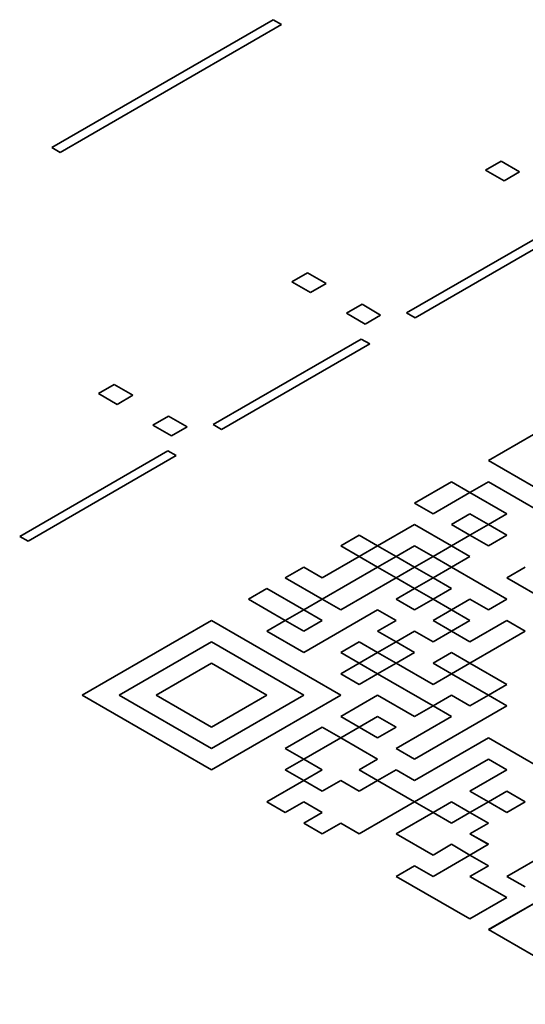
# Model space of a CAD drawing. Header units: millimetres. Extents: x 2 to 208, y 2 to 146.
# Tile 24 of 32: x 120.72 to 122.55, y 120.43 to 124. Entities that reach past the tile are written whole.
import ezdxf

# ---------------------------------------------------------------- set-up
doc = ezdxf.new("R2010")
doc.units = ezdxf.units.MM
doc.header["$LTSCALE"] = 0.5
doc.layers.add('Sichtbar (ISO)', color=7, linetype='Continuous', lineweight=35)

msp = doc.modelspace()

# ---------------------------------------------------------------- linework, layer by layer
at = {"layer": 'Sichtbar (ISO)'}
for p, q in [((120.8326, 123.5396), (121.636, 124.0034)), ((120.8326, 123.5396), (121.636, 124.0034)), ((121.636, 124.0034), (121.6666, 123.9857)), ((121.636, 124.0034), (121.636, 124.0034)), ((121.636, 124.0034), (121.6666, 123.9857)), ((121.6666, 123.9857), (120.8632, 123.5219)), ((120.8632, 123.5219), (120.8326, 123.5396)), ((122.4071, 123.4573), (122.4638, 123.49)), ((122.4071, 123.4573), (122.4638, 123.49)), ((122.4747, 123.4182), (122.4071, 123.4573)), ((122.4638, 123.49), (122.5314, 123.451)), ((122.4638, 123.49), (122.4638, 123.49)), ((122.4638, 123.49), (122.5314, 123.451)), ((122.5314, 123.451), (122.4747, 123.4182)), ((122.1209, 122.939), (122.6589, 123.2497)), ((122.1209, 122.939), (122.6589, 123.2496)), ((122.6896, 123.232), (122.1515, 122.9213)), ((121.7046, 123.0517), (121.7613, 123.0844)), ((121.7046, 123.0517), (121.7613, 123.0844)), ((121.7613, 123.0844), (121.8289, 123.0454)), ((121.7613, 123.0844), (121.7613, 123.0844)), ((121.7613, 123.0844), (121.8289, 123.0454)), ((121.7722, 123.0126), (121.7046, 123.0517)), ((121.8289, 123.0454), (121.7722, 123.0126)), ((121.9023, 122.9375), (121.959, 122.9703)), ((121.9023, 122.9375), (121.959, 122.9703)), ((121.959, 122.9703), (122.0266, 122.9312)), ((121.959, 122.9703), (121.959, 122.9703)), ((121.959, 122.9703), (122.0266, 122.9313)), ((121.9699, 122.8985), (121.9023, 122.9375)), ((122.0266, 122.9313), (121.9699, 122.8985)), ((122.1515, 122.9213), (122.1209, 122.939)), ((121.4184, 122.5334), (121.9564, 122.8441)), ((121.4184, 122.5334), (121.9564, 122.844)), ((121.9871, 122.8264), (121.449, 122.5157)), ((121.9564, 122.8441), (121.9871, 122.8264)), ((121.9564, 122.844), (121.9564, 122.8441)), ((121.9564, 122.844), (121.987, 122.8264)), ((121.0021, 122.6461), (121.0588, 122.6788)), ((121.0021, 122.6461), (121.0588, 122.6788)), ((121.0588, 122.6788), (121.1264, 122.6398)), ((121.0588, 122.6788), (121.0588, 122.6788)), ((121.0588, 122.6788), (121.1264, 122.6398)), ((122.4179, 122.4035), (122.8873, 122.6745)), ((122.8873, 122.6745), (122.418, 122.4035)), ((121.0697, 122.607), (121.0021, 122.6461)), ((121.1264, 122.6398), (121.0697, 122.607)), ((121.1997, 122.5319), (121.2565, 122.5647)), ((121.1998, 122.5319), (121.2565, 122.5647)), ((121.2565, 122.5647), (121.3241, 122.5257)), ((121.2565, 122.5647), (121.2565, 122.5647)), ((121.2565, 122.5647), (121.3241, 122.5256)), ((121.2674, 122.4929), (121.1997, 122.5319)), ((121.3241, 122.5257), (121.2674, 122.4929)), ((121.449, 122.5157), (121.4184, 122.5334)), ((120.7158, 122.1278), (121.2539, 122.4385)), ((120.7159, 122.1278), (121.2539, 122.4384)), ((121.2846, 122.4208), (120.7465, 122.1101)), ((121.2539, 122.4384), (121.2539, 122.4385)), ((121.2539, 122.4385), (121.2846, 122.4208)), ((121.2539, 122.4384), (121.2845, 122.4208)), ((122.8873, 122.1325), (122.4179, 122.4035)), ((122.1497, 122.2487), (122.2838, 122.3261)), ((122.2838, 122.3261), (122.1498, 122.2487)), ((122.2838, 122.3261), (122.3509, 122.2874)), ((122.3508, 122.2874), (122.2838, 122.3261)), ((122.2838, 122.3261), (122.2838, 122.3261)), ((122.4179, 122.3261), (122.3509, 122.2874)), ((122.3509, 122.2874), (122.4179, 122.3261)), ((122.6191, 122.2099), (122.4179, 122.3261)), ((122.4179, 122.3261), (122.6191, 122.21)), ((122.4179, 122.3261), (122.4179, 122.3261)), ((122.3509, 122.2874), (122.2168, 122.21)), ((122.485, 122.21), (122.3509, 122.2874)), ((122.2168, 122.21), (122.1497, 122.2487)), ((122.2838, 122.1713), (122.3509, 122.21)), ((122.3509, 122.2099), (122.2839, 122.1712)), ((122.3509, 122.21), (122.4179, 122.1713)), ((122.3509, 122.21), (122.3509, 122.2099)), ((122.4179, 122.1712), (122.3509, 122.2099)), ((122.4179, 122.1713), (122.485, 122.21)), ((122.485, 122.2099), (122.418, 122.1712)), ((122.485, 122.21), (122.485, 122.2099)), ((122.0156, 122.0938), (122.1497, 122.1713)), ((122.1497, 122.1712), (122.0157, 122.0938)), ((122.1497, 122.1713), (122.1497, 122.1712)), ((122.1497, 122.1713), (122.2838, 122.0938)), ((122.2838, 122.0938), (122.1497, 122.1712)), ((122.3509, 122.1325), (122.2838, 122.1713)), ((122.4179, 122.1713), (122.3509, 122.1325)), ((122.485, 122.1325), (122.4179, 122.1713)), ((121.9486, 122.1325), (121.8815, 122.0938)), ((121.8815, 122.0938), (121.9486, 122.1325)), ((122.0156, 122.0938), (121.9486, 122.1325)), ((121.9486, 122.1325), (121.9486, 122.1325)), ((121.9486, 122.1325), (122.0156, 122.0938)), ((122.2838, 122.0938), (122.3509, 122.1325)), ((122.3509, 122.1325), (122.2839, 122.0938)), ((122.4179, 122.0938), (122.3509, 122.1325)), ((122.3509, 122.1325), (122.4179, 122.0938)), ((122.3509, 122.1325), (122.3509, 122.1325)), ((122.485, 122.1325), (122.4179, 122.0938)), ((122.4179, 122.0938), (122.485, 122.1325)), ((122.485, 122.1325), (122.485, 122.1325)), ((120.7465, 122.1101), (120.7158, 122.1278)), ((121.9486, 122.0551), (121.8815, 122.0938)), ((122.0156, 122.0938), (121.9486, 122.0551)), ((122.0827, 122.0551), (122.0156, 122.0938)), ((122.1497, 122.0938), (122.0827, 122.0551)), ((122.2168, 122.0551), (122.1497, 122.0938)), ((122.2838, 122.0938), (122.2168, 122.0551)), ((122.3509, 122.0551), (122.2838, 122.0938)), ((122.4179, 122.0938), (122.4179, 122.0938)), ((121.9486, 122.0551), (121.8145, 121.9776)), ((121.8145, 121.9777), (121.9486, 122.0551)), ((121.9486, 122.0551), (122.0156, 122.0164)), ((122.0156, 122.0164), (121.9486, 122.0551)), ((121.9486, 122.0551), (121.9486, 122.0551)), ((122.0156, 122.0164), (122.0827, 122.0551)), ((122.0827, 122.0551), (122.0157, 122.0164)), ((122.0827, 122.0551), (122.1497, 122.0164)), ((122.1497, 122.0164), (122.0827, 122.0551)), ((122.0827, 122.0551), (122.0827, 122.0551)), ((122.1497, 122.0164), (122.2168, 122.0551)), ((122.2168, 122.0551), (122.1498, 122.0164)), ((122.2838, 122.0164), (122.2168, 122.0551)), ((122.2168, 122.0551), (122.2168, 122.0551)), ((122.2168, 122.0551), (122.2838, 122.0164)), ((122.2838, 122.0164), (122.3509, 122.0551)), ((122.3509, 122.0551), (122.2839, 122.0164)), ((122.3509, 122.0551), (122.3509, 122.0551)), ((121.6803, 121.9777), (121.7474, 122.0164)), ((121.7474, 122.0164), (121.6804, 121.9777)), ((121.8145, 121.9776), (121.7474, 122.0164)), ((121.7474, 122.0164), (121.7474, 122.0164)), ((121.7474, 122.0164), (121.8145, 121.9777)), ((122.0156, 122.0164), (121.8145, 121.9003)), ((122.0827, 121.9777), (122.0156, 122.0164)), ((122.1497, 122.0164), (122.0827, 121.9777)), ((122.2168, 121.9777), (122.1497, 122.0164)), ((122.2838, 122.0164), (122.2168, 121.9777)), ((122.485, 121.9003), (122.2838, 122.0164)), ((122.552, 122.0164), (122.485, 121.9777)), ((121.8145, 121.9003), (121.6803, 121.9777)), ((121.8145, 121.9777), (121.8145, 121.9776)), ((121.8815, 121.8615), (122.0827, 121.9777)), ((122.0827, 121.9776), (121.8815, 121.8615)), ((122.0827, 121.9777), (122.1497, 121.939)), ((122.0827, 121.9777), (122.0827, 121.9776)), ((122.1497, 121.939), (122.0827, 121.9776)), ((122.1497, 121.939), (122.2168, 121.9777)), ((122.2168, 121.9776), (122.1498, 121.939)), ((122.2168, 121.9777), (122.2168, 121.9776)), ((122.2168, 121.9777), (122.2838, 121.939)), ((122.2838, 121.939), (122.2168, 121.9776)), ((122.485, 121.9777), (122.6861, 121.8615)), ((122.485, 121.9777), (122.485, 121.9776)), ((122.6861, 121.8615), (122.485, 121.9776)), ((121.5462, 121.9003), (121.6133, 121.939)), ((121.6133, 121.9389), (121.5463, 121.9002)), ((121.6133, 121.939), (121.7474, 121.8615)), ((121.6133, 121.939), (121.6133, 121.9389)), ((121.7474, 121.8615), (121.6133, 121.9389)), ((122.1497, 121.939), (122.0827, 121.9003)), ((122.2168, 121.9003), (122.1497, 121.939)), ((122.2838, 121.939), (122.2168, 121.9003)), ((121.6803, 121.8228), (121.5462, 121.9003)), ((121.7474, 121.8615), (121.8145, 121.9003)), ((121.8145, 121.9002), (121.7474, 121.8615)), ((121.8145, 121.9003), (121.8815, 121.8615)), ((121.8145, 121.9003), (121.8145, 121.9002)), ((121.8815, 121.8615), (121.8145, 121.9002)), ((122.0827, 121.9003), (122.1497, 121.8615)), ((122.0827, 121.9003), (122.0827, 121.9002)), ((122.1497, 121.8615), (122.0827, 121.9002)), ((122.1497, 121.8615), (122.2168, 121.9003)), ((122.2168, 121.9002), (122.1497, 121.8615)), ((122.2168, 121.9003), (122.2838, 121.8615)), ((122.2168, 121.9003), (122.2168, 121.9002)), ((122.2838, 121.8615), (122.2168, 121.9002)), ((122.2838, 121.8615), (122.3509, 121.9003)), ((122.3509, 121.9002), (122.2839, 121.8615)), ((122.3509, 121.9003), (122.4179, 121.8615)), ((122.3509, 121.9003), (122.3509, 121.9002)), ((122.4179, 121.8615), (122.3509, 121.9002)), ((122.4179, 121.8615), (122.485, 121.9003)), ((122.485, 121.9002), (122.4179, 121.8615)), ((122.485, 121.9003), (122.485, 121.9002)), ((121.7474, 121.8615), (121.6803, 121.8228)), ((121.8145, 121.8228), (121.7474, 121.8615)), ((122.0156, 121.8615), (121.7474, 121.7067)), ((121.8815, 121.8615), (121.8815, 121.8615)), ((122.0827, 121.8228), (122.0156, 121.8615)), ((122.1497, 121.8615), (122.1497, 121.8615)), ((122.2838, 121.8615), (122.2168, 121.8228)), ((122.3509, 121.8228), (122.2838, 121.8615)), ((122.4179, 121.8615), (122.4179, 121.8615)), ((121.4121, 121.8228), (120.9428, 121.5518)), ((120.9428, 121.5518), (121.4121, 121.8228)), ((121.8815, 121.5518), (121.4121, 121.8228)), ((121.4121, 121.8228), (121.8815, 121.5518)), ((121.4121, 121.8228), (121.4121, 121.8228)), ((121.6803, 121.8228), (121.6133, 121.7841)), ((121.6133, 121.7841), (121.6803, 121.8228)), ((121.6803, 121.8228), (121.7474, 121.7841)), ((121.7474, 121.7841), (121.6803, 121.8228)), ((121.6803, 121.8228), (121.6803, 121.8228)), ((121.7474, 121.7841), (121.8145, 121.8228)), ((121.8145, 121.8228), (121.7474, 121.7841)), ((121.8145, 121.8228), (121.8145, 121.8228)), ((122.0156, 121.7841), (122.0827, 121.8228)), ((122.0827, 121.8228), (122.0157, 121.7841)), ((122.0827, 121.8228), (122.0827, 121.8228)), ((122.2838, 121.7841), (122.2168, 121.8228)), ((122.2168, 121.8228), (122.2838, 121.7841)), ((122.2168, 121.8228), (122.2168, 121.8228)), ((122.2838, 121.7841), (122.3509, 121.8228)), ((122.3509, 121.8228), (122.2839, 121.7841)), ((122.485, 121.8228), (122.3509, 121.7454)), ((122.3509, 121.8228), (122.3509, 121.8228)), ((122.552, 121.7841), (122.485, 121.8228)), ((121.7474, 121.7067), (121.6133, 121.7841)), ((121.7474, 121.7841), (121.7474, 121.7841)), ((122.0827, 121.7454), (122.0156, 121.7841)), ((122.1497, 121.7841), (122.0827, 121.7454)), ((122.2168, 121.7454), (122.1497, 121.7841)), ((122.2838, 121.7841), (122.2168, 121.7454)), ((122.3509, 121.7454), (122.2838, 121.7841)), ((122.552, 121.7841), (122.3509, 121.668)), ((122.3509, 121.668), (122.552, 121.7841)), ((121.4121, 121.7454), (121.0769, 121.5518)), ((121.7474, 121.5518), (121.4121, 121.7454)), ((121.9486, 121.7454), (121.8815, 121.7067)), ((121.8815, 121.7067), (121.9486, 121.7454)), ((122.0156, 121.7067), (121.9486, 121.7454)), ((121.9486, 121.7454), (121.9486, 121.7454)), ((121.9486, 121.7454), (122.0156, 121.7067)), ((122.0156, 121.7067), (122.0827, 121.7454)), ((122.0827, 121.7454), (122.0157, 121.7067)), ((122.1497, 121.7067), (122.0827, 121.7454)), ((122.0827, 121.7454), (122.0827, 121.7454)), ((122.0827, 121.7454), (122.1497, 121.7067)), ((121.9486, 121.668), (121.8815, 121.7067)), ((122.0156, 121.7067), (121.9486, 121.668)), ((122.0827, 121.668), (122.0156, 121.7067)), ((122.1497, 121.7067), (122.0827, 121.668)), ((122.2168, 121.668), (122.2838, 121.7067)), ((122.2838, 121.7067), (122.2168, 121.668)), ((122.2838, 121.7067), (122.3509, 121.668)), ((122.3508, 121.668), (122.2838, 121.7067)), ((122.2838, 121.7067), (122.2838, 121.7067)), ((121.211, 121.5518), (121.4121, 121.668)), ((121.4121, 121.6679), (121.211, 121.5518)), ((121.4121, 121.668), (121.6133, 121.5518)), ((121.4121, 121.668), (121.4121, 121.6679)), ((121.6133, 121.5518), (121.4121, 121.6679)), ((121.8815, 121.6293), (121.9486, 121.668)), ((121.9486, 121.6679), (121.8815, 121.6292)), ((121.9486, 121.668), (122.0156, 121.6293)), ((121.9486, 121.668), (121.9486, 121.6679)), ((122.0156, 121.6292), (121.9486, 121.6679)), ((122.0156, 121.6293), (122.0827, 121.668)), ((122.0827, 121.6679), (122.0157, 121.6292)), ((122.0827, 121.668), (122.2168, 121.5906)), ((122.0827, 121.668), (122.0827, 121.6679)), ((122.2168, 121.5905), (122.0827, 121.6679)), ((122.2838, 121.6293), (122.2168, 121.668)), ((122.3509, 121.668), (122.2838, 121.6293)), ((122.485, 121.5906), (122.3509, 121.668)), ((121.9486, 121.5906), (121.8815, 121.6293)), ((122.0156, 121.6293), (121.9486, 121.5906)), ((122.2168, 121.5131), (122.0156, 121.6293)), ((122.2168, 121.5906), (122.2838, 121.6293)), ((122.2838, 121.6292), (122.2168, 121.5905)), ((122.2838, 121.6293), (122.4179, 121.5518)), ((122.2838, 121.6293), (122.2838, 121.6292)), ((122.4179, 121.5518), (122.2838, 121.6292)), ((122.2168, 121.5905), (122.2168, 121.5906)), ((122.4179, 121.5518), (122.485, 121.5906)), ((122.485, 121.5905), (122.418, 121.5518)), ((122.485, 121.5906), (122.485, 121.5905)), ((121.4121, 121.2808), (120.9428, 121.5518)), ((121.0769, 121.5518), (121.4121, 121.3583)), ((121.4121, 121.3582), (121.0769, 121.5518)), ((121.0769, 121.5518), (121.0769, 121.5518)), ((121.4121, 121.4357), (121.211, 121.5518)), ((121.6133, 121.5518), (121.4121, 121.4357)), ((121.4121, 121.3583), (121.7474, 121.5518)), ((121.7474, 121.5518), (121.4121, 121.3582)), ((121.8815, 121.5518), (121.4121, 121.2808)), ((121.7474, 121.5518), (121.7474, 121.5518)), ((122.0156, 121.5518), (121.8815, 121.4744)), ((121.8815, 121.4744), (122.0156, 121.5518)), ((122.1497, 121.4744), (122.0156, 121.5518)), ((122.0156, 121.5518), (122.0156, 121.5518)), ((122.0156, 121.5518), (122.1497, 121.4744)), ((122.2838, 121.5518), (122.2168, 121.5131)), ((122.3509, 121.5131), (122.2838, 121.5518)), ((122.4179, 121.5518), (122.3509, 121.5131)), ((122.485, 121.5131), (122.4179, 121.5518)), ((122.485, 121.5131), (122.1497, 121.3195)), ((122.1497, 121.3196), (122.485, 121.5131)), ((122.2168, 121.5131), (122.1497, 121.4744)), ((122.1497, 121.4744), (122.2168, 121.5131)), ((122.2838, 121.4744), (122.2168, 121.5131)), ((122.2168, 121.5131), (122.2168, 121.5131)), ((122.2168, 121.5131), (122.2838, 121.4744)), ((122.485, 121.5131), (122.485, 121.5131)), ((121.9486, 121.4357), (121.8815, 121.4744)), ((122.0156, 121.4744), (121.9486, 121.4357)), ((122.0827, 121.4357), (122.0156, 121.4744)), ((122.2838, 121.4744), (122.0827, 121.3583)), ((122.1497, 121.4744), (122.1497, 121.4744)), ((121.6803, 121.3583), (121.8145, 121.4357)), ((121.8145, 121.4357), (121.6804, 121.3583)), ((121.8815, 121.397), (121.8145, 121.4357)), ((121.8145, 121.4357), (121.8145, 121.4357)), ((121.8145, 121.4357), (121.8815, 121.397)), ((121.9486, 121.4357), (121.8815, 121.397)), ((121.8815, 121.397), (121.9486, 121.4357)), ((121.9486, 121.4357), (121.9486, 121.4357)), ((122.0156, 121.3969), (121.9486, 121.4357)), ((121.9486, 121.4357), (122.0156, 121.397)), ((122.0156, 121.397), (122.0827, 121.4357)), ((122.0827, 121.4357), (122.0156, 121.3969)), ((122.0827, 121.4357), (122.0827, 121.4357)), ((121.8815, 121.397), (121.7474, 121.3196)), ((122.0156, 121.3196), (121.8815, 121.397)), ((122.0156, 121.3969), (122.0156, 121.397)), ((122.4179, 121.397), (122.1497, 121.2421)), ((122.6191, 121.2808), (122.4179, 121.397)), ((121.4121, 121.3582), (121.4121, 121.3583)), ((121.7474, 121.3196), (121.6803, 121.3583)), ((122.0827, 121.3582), (122.0827, 121.3583)), ((122.0827, 121.3583), (122.1497, 121.3196)), ((122.1497, 121.3195), (122.0827, 121.3582)), ((121.6803, 121.2808), (121.7474, 121.3196)), ((121.7474, 121.3195), (121.6804, 121.2808)), ((121.7474, 121.3196), (121.7474, 121.3195)), ((121.7474, 121.3196), (121.8145, 121.2808)), ((121.8144, 121.2808), (121.7474, 121.3195)), ((121.9486, 121.2808), (122.0156, 121.3196)), ((122.0156, 121.3195), (121.9486, 121.2808)), ((122.0156, 121.3196), (122.0156, 121.3195)), ((122.1497, 121.1647), (122.4179, 121.3196)), ((122.1497, 121.3196), (122.1497, 121.3195)), ((122.4179, 121.3195), (122.1498, 121.1647)), ((122.4179, 121.3196), (122.4179, 121.3195)), ((122.4179, 121.3196), (122.485, 121.2808)), ((122.485, 121.2808), (122.4179, 121.3195)), ((121.7474, 121.2421), (121.6803, 121.2808)), ((121.8145, 121.2808), (121.7474, 121.2421)), ((122.0156, 121.2421), (121.9486, 121.2808)), ((122.0827, 121.2808), (122.0156, 121.2421)), ((122.1497, 121.2421), (122.0827, 121.2808)), ((122.485, 121.2808), (122.3509, 121.2034)), ((121.7474, 121.2421), (121.6133, 121.1647)), ((121.6133, 121.1647), (121.7474, 121.2421)), ((121.8145, 121.2034), (121.7474, 121.2421)), ((121.7474, 121.2421), (121.8145, 121.2034)), ((121.7474, 121.2421), (121.7474, 121.2421)), ((121.8815, 121.2421), (121.8145, 121.2034)), ((121.8145, 121.2034), (121.8815, 121.2421)), ((121.9486, 121.2034), (121.8815, 121.2421)), ((121.8815, 121.2421), (121.9486, 121.2034)), ((121.8815, 121.2421), (121.8815, 121.2421)), ((122.0156, 121.2421), (121.9486, 121.2034)), ((121.9486, 121.2034), (122.0156, 121.2421)), ((122.1497, 121.1647), (122.0156, 121.2421)), ((122.0156, 121.2421), (122.1497, 121.1647)), ((122.0156, 121.2421), (122.0156, 121.2421)), ((121.8145, 121.2034), (121.8145, 121.2034)), ((121.9486, 121.2034), (121.9486, 121.2034)), ((122.4179, 121.1647), (122.3509, 121.2034)), ((122.3509, 121.2034), (122.3509, 121.2034)), ((122.3509, 121.2034), (122.4179, 121.1647)), ((122.4179, 121.1647), (122.485, 121.2034)), ((122.485, 121.2034), (122.418, 121.1647)), ((122.552, 121.1647), (122.485, 121.2034)), ((122.485, 121.2034), (122.485, 121.2034)), ((122.485, 121.2034), (122.552, 121.1647)), ((121.6803, 121.126), (121.6133, 121.1647)), ((121.7474, 121.1647), (121.6803, 121.126)), ((121.8145, 121.126), (121.7474, 121.1647)), ((122.1497, 121.1647), (121.9486, 121.0486)), ((122.2168, 121.126), (122.1497, 121.1647)), ((122.2838, 121.1647), (122.2168, 121.126)), ((122.3509, 121.126), (122.2838, 121.1647)), ((122.4179, 121.1647), (122.3509, 121.126)), ((122.485, 121.126), (122.4179, 121.1647)), ((122.552, 121.1647), (122.485, 121.126)), ((121.8145, 121.126), (121.7474, 121.0873)), ((121.7474, 121.0873), (121.8145, 121.126)), ((121.8145, 121.126), (121.8145, 121.126)), ((122.2168, 121.126), (122.0827, 121.0486)), ((122.0827, 121.0486), (122.2168, 121.126)), ((122.2168, 121.126), (122.2168, 121.126)), ((122.2168, 121.126), (122.2838, 121.0873)), ((122.2838, 121.0872), (122.2168, 121.126)), ((122.2838, 121.0873), (122.3509, 121.126)), ((122.3509, 121.126), (122.2838, 121.0872)), ((122.4179, 121.0873), (122.3509, 121.126)), ((122.3509, 121.126), (122.4179, 121.0873)), ((122.3509, 121.126), (122.3509, 121.126)), ((121.8145, 121.0486), (121.7474, 121.0873)), ((121.8815, 121.0873), (121.8145, 121.0486)), ((121.9486, 121.0486), (121.8815, 121.0873)), ((122.2838, 121.0872), (122.2838, 121.0873)), ((122.4179, 121.0873), (122.3509, 121.0486)), ((122.2168, 120.9711), (122.0827, 121.0486)), ((122.3509, 121.0486), (122.4179, 121.0099)), ((122.3509, 121.0486), (122.3509, 121.0485)), ((122.4179, 121.0098), (122.3509, 121.0485)), ((122.485, 120.8937), (122.7532, 121.0486)), ((122.7532, 121.0485), (122.485, 120.8937)), ((122.2838, 121.0099), (122.2168, 120.9711)), ((122.3509, 120.9711), (122.2838, 121.0099)), ((122.4179, 121.0099), (122.3509, 120.9711)), ((122.3509, 120.9711), (122.2168, 120.8937)), ((122.2168, 120.8937), (122.3509, 120.9711)), ((122.4179, 120.9324), (122.3509, 120.9711)), ((122.3509, 120.9711), (122.4179, 120.9324)), ((122.3509, 120.9711), (122.3509, 120.9711)), ((122.4179, 120.7002), (122.8873, 120.9711)), ((122.8873, 120.9711), (122.418, 120.7001)), ((122.1497, 120.9324), (122.0827, 120.8937)), ((122.0827, 120.8937), (122.1497, 120.9324)), ((122.2168, 120.8937), (122.1497, 120.9324)), ((122.1497, 120.9324), (122.1497, 120.9324)), ((122.1497, 120.9324), (122.2168, 120.8937)), ((122.4179, 120.9324), (122.3509, 120.8937)), ((122.3509, 120.7389), (122.0827, 120.8937)), ((122.2168, 120.8937), (122.2168, 120.8937)), ((122.485, 120.8163), (122.3509, 120.8937)), ((122.3509, 120.8937), (122.485, 120.8163)), ((122.3509, 120.8937), (122.3509, 120.8937)), ((122.552, 120.855), (122.485, 120.8937)), ((122.485, 120.8163), (122.3509, 120.7389)), ((122.8873, 120.4292), (122.4179, 120.7002))]:
    msp.add_line(p, q, dxfattribs=at)

doc.saveas('drawing.dxf')
